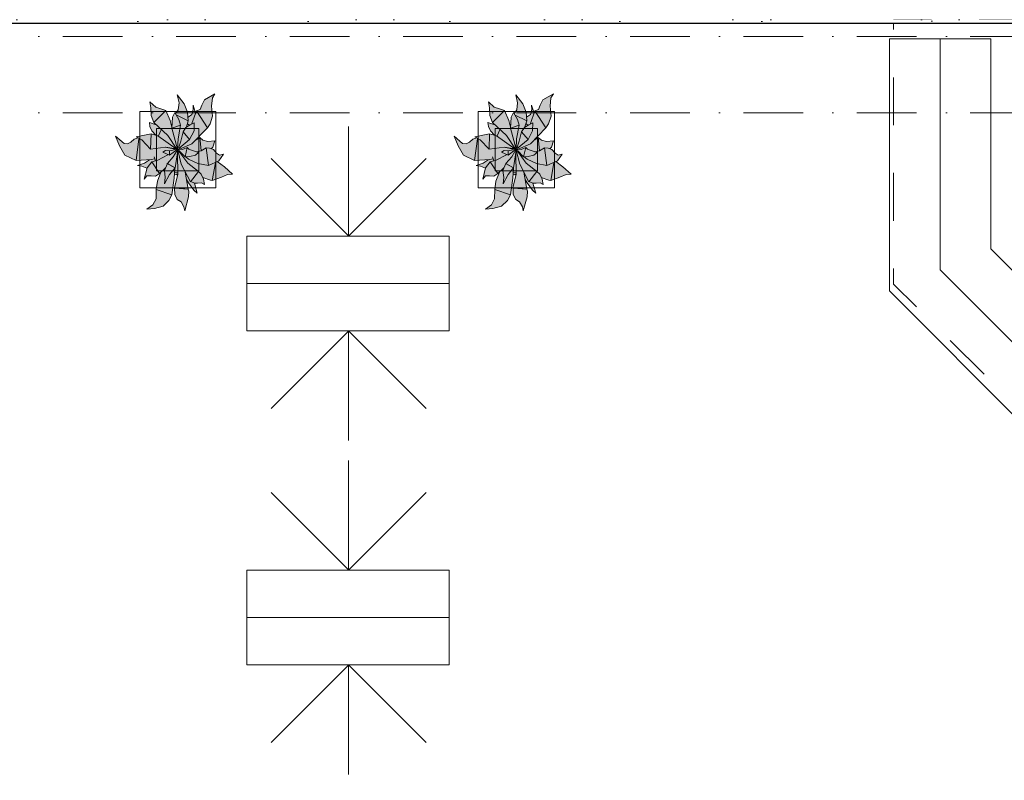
# Model space of a CAD drawing. Header units: millimetres. Extents: x -59761 to 112741, y -57975 to 46221.
# Tile 31 of 256: x 11704 to 17523, y -22392 to -17900. Entities that reach past the tile are written whole.
import ezdxf

# ---------------------------------------------------------------- set-up
doc = ezdxf.new("R2010")
doc.units = ezdxf.units.MM
for name, pattern in [('Wipeout_Contour', [1000, 0, -1000]), ('Штриховая', [564.444447, 282.222223, -282.222223]), ('Штрихпунктирная', [670.277762, 352.777767, -176.388884, 0, -141.111112])]:
    doc.linetypes.add(name, pattern=pattern)
for name, color, linetype in [('Интерьер - конструкции мебели', 7, 'Continuous'), ('Интерьер - Мебель', 7, 'Continuous'), ('Конструктив - Стены Блок 200 нов', 7, 'Continuous'), ('Элемент Модели - Зона', 7, 'Continuous'), ('Элемент Модели - Оси', 2, 'Continuous')]:
    doc.layers.add(name, color=color, linetype=linetype)

msp = doc.modelspace()

# ---------------------------------------------------------------- hatches: boundary and pattern name
at = {"layer": 'Интерьер - Мебель', "linetype": 'Continuous', "lineweight": 0}
for points in [[(12270.3, -18588.5), (12293.74, -18645.75), (12326.31, -18700.06), (12391.71, -18731.93), (12471.62, -18726.54), (12443.87, -18745.3), (12400.82, -18761.38), (12426.7, -18765.02), (12455.3, -18776.65), (12440.17, -18840.79), (12455.7, -18822.18), (12498.52, -18822.47), (12506.08, -18823.07), (12529.5, -18808.75), (12538.45, -18800.7), (12517.94, -18854.6), (12511.44, -18895.39), (12510.03, -18951.48), (12491.01, -18993.21), (12456.26, -19019.69), (12500.06, -19015.87), (12551.27, -19001.15), (12585.96, -18967.88), (12603.97, -18934.84), (12619.67, -18813.06), (12634.94, -18826.96), (12618.28, -18891.06), (12620.31, -18933.01), (12634.64, -18960.8), (12657.35, -18975.67), (12674.97, -19005.81), (12679.76, -19028.13), (12702.54, -18945.84), (12701.84, -18906.87), (12691.07, -18850.41), (12729.67, -18902.18), (12753.69, -18924.33), (12736.78, -18865), (12766.71, -18864.77), (12778.31, -18863.61), (12797.04, -18872.94), (12785.94, -18831.52), (12836.56, -18849.2), (12932.24, -18814.26), (12962.31, -18811.44), (12871.75, -18737.54), (12881.43, -18733.41), (12909.19, -18693.84), (12885.36, -18699.77), (12867.59, -18688.43), (12849.07, -18667.1), (12837.75, -18663.06), (12845.99, -18652.75), (12857.41, -18615.01), (12816.56, -18619.58), (12787.05, -18612), (12768.26, -18595.87), (12749.53, -18607.65), (12813.18, -18538.86), (12828.99, -18515.05), (12844.26, -18469.26), (12838.46, -18409.77), (12843.23, -18360.52), (12857.73, -18337.13), (12795.93, -18373.98), (12770.29, -18429.92), (12748.45, -18438.62), (12743.49, -18451.31), (12728.5, -18404.12), (12729.71, -18429.29), (12722.15, -18458.98), (12699.23, -18476.35), (12695.86, -18446.96), (12676.74, -18396.85), (12634.7, -18343.87), (12646.27, -18391.29), (12641.09, -18432.14), (12624.77, -18453.52), (12620.97, -18448.82), (12610.19, -18469.56), (12603.56, -18535.43), (12593.27, -18495.19), (12568.19, -18436.77), (12508.14, -18416.82), (12473.49, -18385.33), (12479.71, -18420.82), (12481.13, -18466.38), (12496.89, -18507.34), (12511.39, -18521.09), (12470.39, -18507.32), (12473.88, -18530.06), (12485.25, -18557.08), (12509.1, -18581.34), (12480.51, -18573.95), (12392.35, -18591.98), (12408.96, -18601.14), (12381.36, -18605.73), (12371.47, -18614.86), (12355.13, -18626.6), (12341.05, -18632.29), (12321.07, -18630.17)], [(14270.74, -18588.5), (14294.18, -18645.75), (14326.75, -18700.06), (14392.15, -18731.93), (14472.06, -18726.54), (14444.31, -18745.3), (14401.26, -18761.38), (14427.14, -18765.02), (14455.73, -18776.65), (14440.61, -18840.79), (14456.14, -18822.18), (14498.96, -18822.47), (14506.52, -18823.07), (14529.94, -18808.75), (14538.89, -18800.7), (14518.38, -18854.6), (14511.88, -18895.39), (14510.47, -18951.48), (14491.45, -18993.21), (14456.7, -19019.69), (14500.49, -19015.87), (14551.71, -19001.15), (14586.4, -18967.88), (14604.41, -18934.84), (14620.11, -18813.06), (14635.38, -18826.96), (14618.71, -18891.06), (14620.75, -18933.01), (14635.07, -18960.8), (14657.79, -18975.67), (14675.41, -19005.81), (14680.2, -19028.13), (14702.97, -18945.84), (14702.28, -18906.87), (14691.51, -18850.41), (14730.11, -18902.18), (14754.13, -18924.33), (14737.22, -18865), (14767.14, -18864.77), (14778.75, -18863.61), (14797.48, -18872.94), (14786.38, -18831.52), (14837, -18849.2), (14932.68, -18814.26), (14962.75, -18811.44), (14872.19, -18737.54), (14881.87, -18733.41), (14909.63, -18693.84), (14885.8, -18699.77), (14868.03, -18688.43), (14849.51, -18667.1), (14838.19, -18663.06), (14846.43, -18652.75), (14857.85, -18615.01), (14817, -18619.58), (14787.49, -18612), (14768.7, -18595.87), (14749.96, -18607.65), (14813.62, -18538.86), (14829.43, -18515.05), (14844.7, -18469.26), (14838.9, -18409.77), (14843.67, -18360.52), (14858.17, -18337.13), (14796.37, -18373.98), (14770.73, -18429.92), (14748.89, -18438.62), (14743.92, -18451.31), (14728.94, -18404.12), (14730.15, -18429.29), (14722.59, -18458.98), (14699.67, -18476.35), (14696.3, -18446.96), (14677.18, -18396.85), (14635.14, -18343.87), (14646.71, -18391.29), (14641.53, -18432.14), (14625.21, -18453.52), (14621.41, -18448.82), (14610.63, -18469.56), (14604, -18535.43), (14593.71, -18495.19), (14568.63, -18436.77), (14508.58, -18416.82), (14473.93, -18385.33), (14480.15, -18420.82), (14481.57, -18466.38), (14497.33, -18507.34), (14511.83, -18521.09), (14470.83, -18507.32), (14474.32, -18530.06), (14485.69, -18557.08), (14509.54, -18581.34), (14480.95, -18573.95), (14392.79, -18591.98), (14409.4, -18601.14), (14381.8, -18605.73), (14371.91, -18614.86), (14355.57, -18626.6), (14341.49, -18632.29), (14321.51, -18630.17)]]:
    msp.add_hatch(color=255, dxfattribs=at).paths.add_polyline_path(points)

# ---------------------------------------------------------------- linework, layer by layer
at = {"layer": 'Интерьер - конструкции мебели', "color": 7, "linetype": 'Continuous', "lineweight": 15, "flags": 128}
for points in [[(16843.14, -19501.52), (17637.12, -20295.5), (19619.74, -20295.5), (19619.74, -19695.5), (17885.62, -19695.5), (17443.14, -19253.01), (17443.14, -18013.02), (16843.14, -18013.02)], [(17443.14, -18013.02), (17143.14, -18013.02), (17143.14, -19377.28), (17761.36, -19995.5), (19543.28, -19995.5), (19543.28, -19695.5), (17885.62, -19695.5), (17443.14, -19253.01)]]:
    msp.add_lwpolyline(points, close=True, dxfattribs=at)
at = {"layer": 'Интерьер - Мебель', "color": 7, "linetype": 'Continuous', "lineweight": 15}
for p, q in [((12473.49, -18385.33), (12479.71, -18420.82)), ((12473.49, -18385.33), (12508.14, -18416.82)), ((12473.49, -18385.33), (12479.71, -18420.82)), ((12473.49, -18385.33), (12508.14, -18416.82)), ((12634.7, -18343.87), (12646.27, -18391.29)), ((12634.7, -18343.87), (12676.74, -18396.85)), ((12634.7, -18343.87), (12646.27, -18391.29)), ((12634.7, -18343.87), (12676.74, -18396.85)), ((12780.19, -18404.59), (12795.93, -18373.98)), ((12780.19, -18404.59), (12795.93, -18373.98)), ((12795.93, -18373.98), (12857.73, -18337.13)), ((12795.93, -18373.98), (12857.73, -18337.13)), ((12838.46, -18409.77), (12843.23, -18360.52)), ((12838.46, -18409.77), (12843.23, -18360.52)), ((12843.23, -18360.52), (12857.73, -18337.13)), ((12843.23, -18360.52), (12857.73, -18337.13)), ((14473.93, -18385.33), (14480.15, -18420.82)), ((14473.93, -18385.33), (14508.58, -18416.82)), ((14473.93, -18385.33), (14480.15, -18420.82)), ((14473.93, -18385.33), (14508.58, -18416.82)), ((14635.14, -18343.87), (14646.71, -18391.29)), ((14635.14, -18343.87), (14677.18, -18396.85)), ((14635.14, -18343.87), (14646.71, -18391.29)), ((14635.14, -18343.87), (14677.18, -18396.85)), ((14780.63, -18404.59), (14796.37, -18373.98)), ((14780.63, -18404.59), (14796.37, -18373.98)), ((14796.37, -18373.98), (14858.17, -18337.13)), ((14796.37, -18373.98), (14858.17, -18337.13)), ((14838.9, -18409.77), (14843.67, -18360.52)), ((14838.9, -18409.77), (14843.67, -18360.52)), ((14843.67, -18360.52), (14858.17, -18337.13)), ((14843.67, -18360.52), (14858.17, -18337.13)), ((12413.27, -18441.94), (12413.27, -18891.94)), ((12863.27, -18441.94), (12413.27, -18441.94)), ((12479.71, -18420.82), (12481.13, -18466.38)), ((12479.71, -18420.82), (12481.13, -18466.38)), ((12496.89, -18507.34), (12568.19, -18436.77)), ((12496.89, -18507.34), (12568.19, -18436.77)), ((12508.14, -18416.82), (12537.99, -18426)), ((12508.14, -18416.82), (12537.99, -18426)), ((12537.99, -18426), (12568.19, -18436.77)), ((12537.99, -18426), (12568.19, -18436.77)), ((12568.19, -18436.77), (12593.27, -18495.19)), ((12568.19, -18436.77), (12593.27, -18495.19)), ((12624.77, -18453.52), (12641.09, -18432.14)), ((12624.77, -18453.52), (12641.09, -18432.14)), ((12641.09, -18432.14), (12646.27, -18391.29)), ((12641.09, -18432.14), (12646.27, -18391.29)), ((12676.74, -18396.85), (12695.86, -18446.96)), ((12676.74, -18396.85), (12695.86, -18446.96)), ((12721.6, -18513.6), (12748.45, -18438.62)), ((12721.6, -18513.6), (12748.45, -18438.62)), ((12722.15, -18458.98), (12729.71, -18429.29)), ((12722.15, -18458.98), (12729.71, -18429.29)), ((12728.5, -18404.12), (12729.71, -18429.29)), ((12728.5, -18404.12), (12743.49, -18451.31)), ((12728.5, -18404.12), (12729.71, -18429.29)), ((12728.5, -18404.12), (12743.49, -18451.31)), ((12748.45, -18438.62), (12770.29, -18429.92)), ((12748.45, -18438.62), (12770.29, -18429.92)), ((12748.45, -18438.62), (12813.18, -18538.86)), ((12748.45, -18438.62), (12813.18, -18538.86)), ((12770.29, -18429.92), (12780.19, -18404.59)), ((12770.29, -18429.92), (12780.19, -18404.59)), ((12838.46, -18409.77), (12844.26, -18469.26)), ((12838.46, -18409.77), (12844.26, -18469.26)), ((12863.27, -18891.94), (12863.27, -18441.94)), ((14413.71, -18441.94), (14413.71, -18891.94)), ((14863.71, -18441.94), (14413.71, -18441.94)), ((14480.15, -18420.82), (14481.57, -18466.38)), ((14480.15, -18420.82), (14481.57, -18466.38)), ((14497.33, -18507.34), (14568.63, -18436.77)), ((14497.33, -18507.34), (14568.63, -18436.77)), ((14508.58, -18416.82), (14538.43, -18426)), ((14508.58, -18416.82), (14538.43, -18426)), ((14538.43, -18426), (14568.63, -18436.77)), ((14538.43, -18426), (14568.63, -18436.77)), ((14568.63, -18436.77), (14593.71, -18495.19)), ((14568.63, -18436.77), (14593.71, -18495.19)), ((14625.21, -18453.52), (14641.53, -18432.14)), ((14625.21, -18453.52), (14641.53, -18432.14)), ((14641.53, -18432.14), (14646.71, -18391.29)), ((14641.53, -18432.14), (14646.71, -18391.29)), ((14677.18, -18396.85), (14696.3, -18446.96)), ((14677.18, -18396.85), (14696.3, -18446.96)), ((14722.04, -18513.6), (14748.89, -18438.62)), ((14722.04, -18513.6), (14748.89, -18438.62)), ((14722.59, -18458.98), (14730.15, -18429.29)), ((14722.59, -18458.98), (14730.15, -18429.29)), ((14728.94, -18404.12), (14730.15, -18429.29)), ((14728.94, -18404.12), (14743.92, -18451.31)), ((14728.94, -18404.12), (14730.15, -18429.29)), ((14728.94, -18404.12), (14743.92, -18451.31)), ((14748.89, -18438.62), (14770.73, -18429.92)), ((14748.89, -18438.62), (14770.73, -18429.92)), ((14748.89, -18438.62), (14813.62, -18538.86)), ((14748.89, -18438.62), (14813.62, -18538.86)), ((14770.73, -18429.92), (14780.63, -18404.59)), ((14770.73, -18429.92), (14780.63, -18404.59)), ((14838.9, -18409.77), (14844.7, -18469.26)), ((14838.9, -18409.77), (14844.7, -18469.26)), ((14863.71, -18891.94), (14863.71, -18441.94)), ((12481.13, -18466.38), (12496.89, -18507.34)), ((12481.13, -18466.38), (12496.89, -18507.34)), ((12593.27, -18495.19), (12603.55, -18535.4)), ((12593.27, -18495.19), (12603.55, -18535.4)), ((12603.2, -18541.43), (12607.15, -18475.4)), ((12603.2, -18541.43), (12607.15, -18475.4)), ((12607.15, -18475.4), (12620.97, -18448.82)), ((12607.15, -18475.4), (12620.97, -18448.82)), ((12620.97, -18448.82), (12644.9, -18488.86)), ((12620.97, -18448.82), (12644.9, -18488.86)), ((12631.71, -18464.59), (12699.61, -18496.88)), ((12631.71, -18464.59), (12699.61, -18496.88)), ((12644.9, -18488.86), (12655.04, -18523.1)), ((12644.9, -18488.86), (12655.04, -18523.1)), ((12689.43, -18533.53), (12699.61, -18496.88)), ((12689.43, -18533.53), (12699.61, -18496.88)), ((12695.86, -18446.96), (12699.61, -18496.88)), ((12695.86, -18446.96), (12699.61, -18496.88)), ((12699.23, -18476.35), (12722.15, -18458.98)), ((12699.23, -18476.35), (12722.15, -18458.98)), ((12828.99, -18515.05), (12844.26, -18469.26)), ((12828.99, -18515.05), (12844.26, -18469.26)), ((14481.57, -18466.38), (14497.33, -18507.34)), ((14481.57, -18466.38), (14497.33, -18507.34)), ((14593.71, -18495.19), (14603.99, -18535.4)), ((14593.71, -18495.19), (14603.99, -18535.4)), ((14603.64, -18541.43), (14607.59, -18475.4)), ((14603.64, -18541.43), (14607.59, -18475.4)), ((14607.59, -18475.4), (14621.41, -18448.82)), ((14607.59, -18475.4), (14621.41, -18448.82)), ((14621.41, -18448.82), (14645.34, -18488.86)), ((14621.41, -18448.82), (14645.34, -18488.86)), ((14632.15, -18464.59), (14700.05, -18496.88)), ((14632.15, -18464.59), (14700.05, -18496.88)), ((14645.34, -18488.86), (14655.47, -18523.1)), ((14645.34, -18488.86), (14655.47, -18523.1)), ((14689.86, -18533.53), (14700.05, -18496.88)), ((14689.86, -18533.53), (14700.05, -18496.88)), ((14696.3, -18446.96), (14700.05, -18496.88)), ((14696.3, -18446.96), (14700.05, -18496.88)), ((14699.67, -18476.35), (14722.59, -18458.98)), ((14699.67, -18476.35), (14722.59, -18458.98)), ((14829.43, -18515.05), (14844.7, -18469.26)), ((14829.43, -18515.05), (14844.7, -18469.26)), ((12470.39, -18507.32), (12473.88, -18530.06)), ((12470.39, -18507.32), (12511.39, -18521.09)), ((12470.39, -18507.32), (12473.88, -18530.06)), ((12470.39, -18507.32), (12511.39, -18521.09)), ((12473.88, -18530.06), (12485.25, -18557.08)), ((12473.88, -18530.06), (12485.25, -18557.08)), ((12485.25, -18557.08), (12509.1, -18581.34)), ((12485.25, -18557.08), (12509.1, -18581.34)), ((12496.89, -18507.34), (12580.38, -18584.53)), ((12496.89, -18507.34), (12580.38, -18584.53)), ((12513.27, -18541.94), (12513.27, -18791.94)), ((12763.27, -18541.94), (12513.27, -18541.94)), ((12524.76, -18585.02), (12540.72, -18550.25)), ((12524.76, -18585.02), (12540.72, -18550.25)), ((12599.96, -18522.82), (12604.32, -18521.42)), ((12599.96, -18522.82), (12604.32, -18521.42)), ((12603.2, -18541.43), (12655.04, -18523.1)), ((12603.2, -18541.43), (12655.04, -18523.1)), ((12603.2, -18541.43), (12636.82, -18665.28)), ((12603.2, -18541.43), (12636.82, -18665.28)), ((12640.09, -18602.88), (12655.04, -18523.1)), ((12640.09, -18602.88), (12655.04, -18523.1)), ((12669.15, -18562.88), (12685.92, -18537.06)), ((12669.15, -18562.88), (12685.92, -18537.06)), ((12685.92, -18537.06), (12711.6, -18520.31)), ((12685.92, -18537.06), (12711.6, -18520.31)), ((12695.56, -18515.24), (12706.72, -18522.98)), ((12695.56, -18515.24), (12706.72, -18522.98)), ((12708.18, -18608.31), (12734.85, -18557.16)), ((12708.18, -18608.31), (12734.85, -18557.16)), ((12711.6, -18520.31), (12735.7, -18509.17)), ((12711.6, -18520.31), (12735.7, -18509.17)), ((12721.83, -18632.91), (12813.19, -18538.86)), ((12721.83, -18632.91), (12813.19, -18538.86)), ((12734.85, -18557.16), (12735.7, -18509.17)), ((12734.85, -18557.16), (12735.7, -18509.17)), ((12763.27, -18791.94), (12763.27, -18541.94)), ((12813.19, -18538.86), (12828.99, -18515.05)), ((12813.19, -18538.86), (12828.99, -18515.05)), ((14470.83, -18507.32), (14474.32, -18530.06)), ((14470.83, -18507.32), (14511.83, -18521.09)), ((14470.83, -18507.32), (14474.32, -18530.06)), ((14470.83, -18507.32), (14511.83, -18521.09)), ((14474.32, -18530.06), (14485.69, -18557.08)), ((14474.32, -18530.06), (14485.69, -18557.08)), ((14485.69, -18557.08), (14509.54, -18581.34)), ((14485.69, -18557.08), (14509.54, -18581.34)), ((14497.33, -18507.34), (14580.82, -18584.53)), ((14497.33, -18507.34), (14580.82, -18584.53)), ((14513.71, -18541.94), (14513.71, -18791.94)), ((14763.71, -18541.94), (14513.71, -18541.94)), ((14525.19, -18585.02), (14541.16, -18550.25)), ((14525.19, -18585.02), (14541.16, -18550.25)), ((14600.4, -18522.82), (14604.76, -18521.42)), ((14600.4, -18522.82), (14604.76, -18521.42)), ((14603.64, -18541.43), (14655.47, -18523.1)), ((14603.64, -18541.43), (14655.47, -18523.1)), ((14603.64, -18541.43), (14637.25, -18665.28)), ((14603.64, -18541.43), (14637.25, -18665.28)), ((14640.53, -18602.88), (14655.47, -18523.1)), ((14640.53, -18602.88), (14655.47, -18523.1)), ((14669.59, -18562.88), (14686.36, -18537.06)), ((14669.59, -18562.88), (14686.36, -18537.06)), ((14686.36, -18537.06), (14712.04, -18520.31)), ((14686.36, -18537.06), (14712.04, -18520.31)), ((14695.99, -18515.24), (14707.16, -18522.98)), ((14695.99, -18515.24), (14707.16, -18522.98)), ((14708.62, -18608.31), (14735.29, -18557.16)), ((14708.62, -18608.31), (14735.29, -18557.16)), ((14712.04, -18520.31), (14736.14, -18509.17)), ((14712.04, -18520.31), (14736.14, -18509.17)), ((14722.26, -18632.91), (14813.62, -18538.86)), ((14722.26, -18632.91), (14813.62, -18538.86)), ((14735.29, -18557.16), (14736.14, -18509.17)), ((14735.29, -18557.16), (14736.14, -18509.17)), ((14763.71, -18791.94), (14763.71, -18541.94)), ((14813.62, -18538.86), (14829.43, -18515.05)), ((14813.62, -18538.86), (14829.43, -18515.05)), ((12270.3, -18588.5), (12293.74, -18645.75)), ((12270.3, -18588.5), (12321.07, -18630.17)), ((12270.3, -18588.5), (12293.74, -18645.75)), ((12270.3, -18588.5), (12321.07, -18630.17)), ((12361.58, -18624), (12381.36, -18605.73)), ((12361.58, -18624), (12381.36, -18605.73)), ((12381.36, -18605.73), (12404.15, -18598.42)), ((12381.36, -18605.73), (12404.15, -18598.42)), ((12391.71, -18731.93), (12408, -18602.93)), ((12391.71, -18731.93), (12408, -18602.93)), ((12392.35, -18591.98), (12480.51, -18573.94)), ((12392.35, -18591.98), (12480.51, -18573.94)), ((12392.35, -18591.98), (12425.57, -18610.3)), ((12392.35, -18591.98), (12425.57, -18610.3)), ((12425.57, -18610.3), (12477.77, -18665.14)), ((12425.57, -18610.3), (12477.77, -18665.14)), ((12477.77, -18665.14), (12480.5, -18573.94)), ((12477.77, -18665.14), (12480.5, -18573.94)), ((12480.51, -18573.94), (12520.52, -18584.97)), ((12480.51, -18573.94), (12520.52, -18584.97)), ((12520.52, -18584.97), (12629.21, -18662.6)), ((12520.52, -18584.97), (12629.21, -18662.6)), ((12580.38, -18584.53), (12633.14, -18664.59)), ((12580.38, -18584.53), (12633.14, -18664.59)), ((12636.82, -18665.28), (12640.09, -18602.88)), ((12636.82, -18665.28), (12640.09, -18602.88)), ((12641.91, -18657.78), (12655.93, -18618.25)), ((12641.91, -18657.78), (12655.93, -18618.25)), ((12644.01, -18661.05), (12708.18, -18608.31)), ((12644.01, -18661.05), (12708.18, -18608.31)), ((12655.93, -18618.25), (12669.15, -18562.88)), ((12655.93, -18618.25), (12669.15, -18562.88)), ((12669.15, -18562.88), (12708.18, -18608.31)), ((12669.15, -18562.88), (12708.18, -18608.31)), ((12746.9, -18608.5), (12768.26, -18595.87)), ((12746.9, -18608.5), (12768.26, -18595.87)), ((12748.66, -18604.85), (12749.52, -18607.65)), ((12748.66, -18604.85), (12749.52, -18607.65)), ((12768.26, -18595.87), (12775.53, -18673.07)), ((12768.26, -18595.87), (12787.05, -18612)), ((12768.26, -18595.87), (12775.53, -18673.07)), ((12768.26, -18595.87), (12787.05, -18612)), ((12787.05, -18612), (12816.56, -18619.58)), ((12787.05, -18612), (12816.56, -18619.58)), ((12816.56, -18619.58), (12857.41, -18615.01)), ((12816.56, -18619.58), (12857.41, -18615.01)), ((12845.99, -18652.75), (12857.41, -18615.01)), ((12845.99, -18652.75), (12857.41, -18615.01)), ((14270.74, -18588.5), (14294.18, -18645.75)), ((14270.74, -18588.5), (14321.51, -18630.17)), ((14270.74, -18588.5), (14294.18, -18645.75)), ((14270.74, -18588.5), (14321.51, -18630.17)), ((14362.02, -18624), (14381.8, -18605.73)), ((14362.02, -18624), (14381.8, -18605.73)), ((14381.8, -18605.73), (14404.59, -18598.42)), ((14381.8, -18605.73), (14404.59, -18598.42)), ((14392.15, -18731.93), (14408.44, -18602.93)), ((14392.15, -18731.93), (14408.44, -18602.93)), ((14392.79, -18591.98), (14480.94, -18573.94)), ((14392.79, -18591.98), (14480.94, -18573.94)), ((14392.79, -18591.98), (14426.01, -18610.3)), ((14392.79, -18591.98), (14426.01, -18610.3)), ((14426.01, -18610.3), (14478.21, -18665.14)), ((14426.01, -18610.3), (14478.21, -18665.14)), ((14478.21, -18665.14), (14480.94, -18573.94)), ((14478.21, -18665.14), (14480.94, -18573.94)), ((14480.94, -18573.94), (14520.96, -18584.97)), ((14480.94, -18573.94), (14520.96, -18584.97)), ((14520.96, -18584.97), (14629.64, -18662.6)), ((14520.96, -18584.97), (14629.64, -18662.6)), ((14580.82, -18584.53), (14633.57, -18664.59)), ((14580.82, -18584.53), (14633.57, -18664.59)), ((14637.25, -18665.28), (14640.53, -18602.88)), ((14637.25, -18665.28), (14640.53, -18602.88)), ((14642.35, -18657.78), (14656.37, -18618.25)), ((14642.35, -18657.78), (14656.37, -18618.25)), ((14644.44, -18661.05), (14708.62, -18608.31)), ((14644.44, -18661.05), (14708.62, -18608.31)), ((14656.37, -18618.25), (14669.59, -18562.88)), ((14656.37, -18618.25), (14669.59, -18562.88)), ((14669.59, -18562.88), (14708.62, -18608.31)), ((14669.59, -18562.88), (14708.62, -18608.31)), ((14747.34, -18608.5), (14768.69, -18595.87)), ((14747.34, -18608.5), (14768.69, -18595.87)), ((14749.1, -18604.85), (14749.96, -18607.65)), ((14749.1, -18604.85), (14749.96, -18607.65)), ((14768.69, -18595.87), (14775.97, -18673.07)), ((14768.69, -18595.87), (14787.49, -18612)), ((14768.69, -18595.87), (14775.97, -18673.07)), ((14768.69, -18595.87), (14787.49, -18612)), ((14787.49, -18612), (14817, -18619.58)), ((14787.49, -18612), (14817, -18619.58)), ((14817, -18619.58), (14857.85, -18615.01)), ((14817, -18619.58), (14857.85, -18615.01)), ((14846.43, -18652.75), (14857.85, -18615.01)), ((14846.43, -18652.75), (14857.85, -18615.01)), ((12293.74, -18645.75), (12326.31, -18700.06)), ((12293.74, -18645.75), (12326.31, -18700.06)), ((12321.07, -18630.17), (12341.05, -18632.29)), ((12321.07, -18630.17), (12341.05, -18632.29)), ((12341.05, -18632.29), (12361.58, -18624)), ((12341.05, -18632.29), (12361.58, -18624)), ((12477.77, -18665.14), (12565.64, -18652.31)), ((12477.77, -18665.14), (12565.64, -18652.31)), ((12549.91, -18682.92), (12565.84, -18672.69)), ((12549.91, -18682.92), (12565.84, -18672.69)), ((12565.64, -18652.31), (12629.21, -18662.6)), ((12565.64, -18652.31), (12629.21, -18662.6)), ((12565.84, -18672.69), (12589.73, -18673.56)), ((12565.84, -18672.69), (12589.73, -18673.56)), ((12566.08, -18652.58), (12567.2, -18652.82)), ((12566.08, -18652.58), (12567.2, -18652.82)), ((12572.78, -18654.04), (12575.01, -18654.53)), ((12572.78, -18654.04), (12575.01, -18654.53)), ((12579.47, -18655.5), (12583.94, -18656.47)), ((12579.47, -18655.5), (12583.94, -18656.47)), ((12586.17, -18656.96), (12618.49, -18664.01)), ((12586.17, -18656.96), (12618.49, -18664.01)), ((12589.73, -18673.56), (12636.82, -18665.28)), ((12589.73, -18673.56), (12636.82, -18665.28)), ((12589.73, -18673.56), (12589.98, -18700.74)), ((12589.73, -18673.56), (12589.98, -18700.74)), ((12589.98, -18700.74), (12632.26, -18668.73)), ((12589.98, -18700.74), (12632.26, -18668.73)), ((12622.41, -18773.85), (12638.32, -18671.82)), ((12622.41, -18773.85), (12638.32, -18671.82)), ((12631.95, -18678.72), (12639.41, -18664.83)), ((12631.95, -18678.72), (12639.41, -18664.83)), ((12632.8, -18668.43), (12639.41, -18664.83)), ((12632.8, -18668.43), (12639.41, -18664.83)), ((12633.95, -18665.78), (12636.21, -18666.33)), ((12633.95, -18665.78), (12636.21, -18666.33)), ((12635.68, -18666.14), (12636.82, -18665.28)), ((12635.68, -18666.14), (12636.82, -18665.28)), ((12638.19, -18670.87), (12658.18, -18752.16)), ((12638.19, -18670.87), (12658.18, -18752.16)), ((12638.47, -18666.87), (12646.39, -18668.79)), ((12638.47, -18666.87), (12646.39, -18668.79)), ((12638.47, -18669.65), (12655.37, -18684.11)), ((12638.47, -18669.65), (12655.37, -18684.11)), ((12642.24, -18665.43), (12666.2, -18666.08)), ((12642.24, -18665.43), (12666.2, -18666.08)), ((12644.87, -18676.06), (12697.38, -18746.41)), ((12644.87, -18676.06), (12697.38, -18746.41)), ((12646.57, -18674.94), (12681, -18709.05)), ((12646.57, -18674.94), (12681, -18709.05)), ((12648.69, -18663.75), (12721.83, -18632.91)), ((12648.69, -18663.75), (12721.83, -18632.91)), ((12666.2, -18666.08), (12694.56, -18655.29)), ((12666.2, -18666.08), (12694.56, -18655.29)), ((12681, -18709.05), (12694.56, -18655.29)), ((12681, -18709.05), (12694.56, -18655.29)), ((12694.56, -18655.29), (12703.48, -18664.36)), ((12694.56, -18655.29), (12703.48, -18664.36)), ((12703.48, -18664.36), (12720.22, -18670.92)), ((12703.48, -18664.36), (12720.22, -18670.92)), ((12720.22, -18670.92), (12760.92, -18685.14)), ((12720.22, -18670.92), (12760.92, -18685.14)), ((12748.02, -18679.62), (12775.55, -18675.33)), ((12748.02, -18679.62), (12775.55, -18675.33)), ((12775.55, -18675.33), (12805.14, -18657.32)), ((12775.55, -18675.33), (12805.14, -18657.32)), ((12805.14, -18657.32), (12818.88, -18760.28)), ((12805.14, -18657.32), (12826.42, -18659.02)), ((12805.14, -18657.32), (12818.88, -18760.28)), ((12805.14, -18657.32), (12826.42, -18659.02)), ((12826.42, -18659.02), (12849.07, -18667.1)), ((12826.42, -18659.02), (12849.07, -18667.1)), ((12836.06, -18663), (12845.99, -18652.75)), ((12836.06, -18663), (12845.99, -18652.75)), ((12849.07, -18667.1), (12867.59, -18688.43)), ((12849.07, -18667.1), (12867.59, -18688.43)), ((14294.18, -18645.75), (14326.75, -18700.06)), ((14294.18, -18645.75), (14326.75, -18700.06)), ((14321.51, -18630.17), (14341.49, -18632.29)), ((14321.51, -18630.17), (14341.49, -18632.29)), ((14341.49, -18632.29), (14362.02, -18624)), ((14341.49, -18632.29), (14362.02, -18624)), ((14478.21, -18665.14), (14566.08, -18652.31)), ((14478.21, -18665.14), (14566.08, -18652.31)), ((14550.35, -18682.92), (14566.28, -18672.69)), ((14550.35, -18682.92), (14566.28, -18672.69)), ((14566.08, -18652.31), (14629.64, -18662.6)), ((14566.08, -18652.31), (14629.64, -18662.6)), ((14566.28, -18672.69), (14590.17, -18673.56)), ((14566.28, -18672.69), (14590.17, -18673.56)), ((14566.52, -18652.58), (14567.64, -18652.82)), ((14566.52, -18652.58), (14567.64, -18652.82)), ((14573.22, -18654.04), (14575.45, -18654.53)), ((14573.22, -18654.04), (14575.45, -18654.53)), ((14579.91, -18655.5), (14584.38, -18656.47)), ((14579.91, -18655.5), (14584.38, -18656.47)), ((14586.61, -18656.96), (14618.93, -18664.01)), ((14586.61, -18656.96), (14618.93, -18664.01)), ((14590.17, -18673.56), (14637.25, -18665.28)), ((14590.17, -18673.56), (14637.25, -18665.28)), ((14590.17, -18673.56), (14590.42, -18700.74)), ((14590.17, -18673.56), (14590.42, -18700.74)), ((14590.42, -18700.74), (14632.7, -18668.73)), ((14590.42, -18700.74), (14632.7, -18668.73)), ((14622.84, -18773.85), (14638.75, -18671.82)), ((14622.84, -18773.85), (14638.75, -18671.82)), ((14632.39, -18678.72), (14639.84, -18664.83)), ((14632.39, -18678.72), (14639.84, -18664.83)), ((14633.24, -18668.43), (14639.84, -18664.83)), ((14633.24, -18668.43), (14639.84, -18664.83)), ((14634.39, -18665.78), (14636.65, -18666.33)), ((14634.39, -18665.78), (14636.65, -18666.33)), ((14636.12, -18666.14), (14637.25, -18665.28)), ((14636.12, -18666.14), (14637.25, -18665.28)), ((14638.63, -18670.87), (14658.62, -18752.16)), ((14638.63, -18670.87), (14658.62, -18752.16)), ((14638.91, -18666.87), (14646.82, -18668.79)), ((14638.91, -18666.87), (14646.82, -18668.79)), ((14638.91, -18669.65), (14655.81, -18684.11)), ((14638.91, -18669.65), (14655.81, -18684.11)), ((14642.68, -18665.43), (14666.64, -18666.08)), ((14642.68, -18665.43), (14666.64, -18666.08)), ((14645.31, -18676.06), (14697.82, -18746.41)), ((14645.31, -18676.06), (14697.82, -18746.41)), ((14647.01, -18674.94), (14681.44, -18709.05)), ((14647.01, -18674.94), (14681.44, -18709.05)), ((14649.13, -18663.75), (14722.26, -18632.91)), ((14649.13, -18663.75), (14722.26, -18632.91)), ((14666.64, -18666.08), (14695, -18655.29)), ((14666.64, -18666.08), (14695, -18655.29)), ((14681.44, -18709.05), (14695, -18655.29)), ((14681.44, -18709.05), (14695, -18655.29)), ((14695, -18655.29), (14703.91, -18664.36)), ((14695, -18655.29), (14703.91, -18664.36)), ((14703.91, -18664.36), (14720.66, -18670.92)), ((14703.91, -18664.36), (14720.66, -18670.92)), ((14720.66, -18670.92), (14761.36, -18685.14)), ((14720.66, -18670.92), (14761.36, -18685.14)), ((14748.45, -18679.62), (14775.98, -18675.33)), ((14748.45, -18679.62), (14775.98, -18675.33)), ((14775.98, -18675.33), (14805.58, -18657.32)), ((14775.98, -18675.33), (14805.58, -18657.32)), ((14805.58, -18657.32), (14819.31, -18760.28)), ((14805.58, -18657.32), (14826.86, -18659.02)), ((14805.58, -18657.32), (14819.31, -18760.28)), ((14805.58, -18657.32), (14826.86, -18659.02)), ((14826.86, -18659.02), (14849.51, -18667.1)), ((14826.86, -18659.02), (14849.51, -18667.1)), ((14836.5, -18663), (14846.43, -18652.75)), ((14836.5, -18663), (14846.43, -18652.75)), ((14849.51, -18667.1), (14868.03, -18688.43)), ((14849.51, -18667.1), (14868.03, -18688.43)), ((12326.31, -18700.06), (12391.71, -18731.93)), ((12326.31, -18700.06), (12391.71, -18731.93)), ((12391.71, -18731.93), (12482.26, -18725.05)), ((12391.71, -18731.93), (12482.26, -18725.05)), ((12442.23, -18746.41), (12471.62, -18726.54)), ((12442.23, -18746.41), (12471.62, -18726.54)), ((12482.26, -18725.05), (12501.3, -18721.12)), ((12482.26, -18725.05), (12501.3, -18721.12)), ((12484.03, -18739.82), (12519.6, -18730.12)), ((12484.03, -18739.82), (12519.6, -18730.12)), ((12498.01, -18708.9), (12506.22, -18732.74)), ((12498.01, -18708.9), (12506.22, -18732.74)), ((12519.6, -18730.12), (12579.47, -18697.49)), ((12519.6, -18730.12), (12579.47, -18697.49)), ((12549.91, -18682.92), (12589.98, -18700.74)), ((12549.91, -18682.92), (12589.98, -18700.74)), ((12576.7, -18749.31), (12611.33, -18709.24)), ((12576.7, -18749.31), (12611.33, -18709.24)), ((12611.33, -18709.24), (12630.52, -18678.88)), ((12611.33, -18709.24), (12630.52, -18678.88)), ((12636.02, -18689.66), (12638.15, -18814.59)), ((12636.02, -18689.66), (12638.15, -18814.59)), ((12681, -18709.05), (12708.8, -18708.66)), ((12681, -18709.05), (12708.8, -18708.66)), ((12685.51, -18709.89), (12702.41, -18724.35)), ((12685.51, -18709.89), (12702.41, -18724.35)), ((12702.41, -18724.34), (12756.62, -18749.57)), ((12702.41, -18724.34), (12756.62, -18749.57)), ((12708.8, -18708.66), (12742.3, -18699.98)), ((12708.8, -18708.66), (12742.3, -18699.98)), ((12742.3, -18699.98), (12760.92, -18685.14)), ((12742.3, -18699.98), (12760.92, -18685.14)), ((12818.88, -18760.28), (12881.43, -18733.41)), ((12818.88, -18760.28), (12881.43, -18733.41)), ((12867.59, -18688.43), (12885.36, -18699.77)), ((12867.59, -18688.43), (12885.36, -18699.77)), ((12881.43, -18733.41), (12909.19, -18693.84)), ((12881.43, -18733.41), (12909.19, -18693.84)), ((12885.36, -18699.77), (12909.19, -18693.84)), ((12885.36, -18699.77), (12909.19, -18693.84)), ((14326.75, -18700.06), (14392.15, -18731.93)), ((14326.75, -18700.06), (14392.15, -18731.93)), ((14392.15, -18731.93), (14482.7, -18725.05)), ((14392.15, -18731.93), (14482.7, -18725.05)), ((14442.67, -18746.41), (14472.06, -18726.54)), ((14442.67, -18746.41), (14472.06, -18726.54)), ((14482.7, -18725.05), (14501.74, -18721.12)), ((14482.7, -18725.05), (14501.74, -18721.12)), ((14484.47, -18739.82), (14520.04, -18730.12)), ((14484.47, -18739.82), (14520.04, -18730.12)), ((14498.45, -18708.9), (14506.66, -18732.74)), ((14498.45, -18708.9), (14506.66, -18732.74)), ((14520.04, -18730.12), (14579.91, -18697.49)), ((14520.04, -18730.12), (14579.91, -18697.49)), ((14550.35, -18682.92), (14590.42, -18700.74)), ((14550.35, -18682.92), (14590.42, -18700.74)), ((14577.14, -18749.31), (14611.76, -18709.24)), ((14577.14, -18749.31), (14611.76, -18709.24)), ((14611.76, -18709.24), (14630.96, -18678.88)), ((14611.76, -18709.24), (14630.96, -18678.88)), ((14636.46, -18689.66), (14638.59, -18814.59)), ((14636.46, -18689.66), (14638.59, -18814.59)), ((14681.44, -18709.05), (14709.24, -18708.66)), ((14681.44, -18709.05), (14709.24, -18708.66)), ((14685.95, -18709.89), (14702.84, -18724.35)), ((14685.95, -18709.89), (14702.84, -18724.35)), ((14702.84, -18724.34), (14757.06, -18749.57)), ((14702.84, -18724.34), (14757.06, -18749.57)), ((14709.24, -18708.66), (14742.74, -18699.98)), ((14709.24, -18708.66), (14742.74, -18699.98)), ((14742.74, -18699.98), (14761.36, -18685.14)), ((14742.74, -18699.98), (14761.36, -18685.14)), ((14819.31, -18760.28), (14881.87, -18733.41)), ((14819.31, -18760.28), (14881.87, -18733.41)), ((14868.03, -18688.43), (14885.8, -18699.77)), ((14868.03, -18688.43), (14885.8, -18699.77)), ((14881.87, -18733.41), (14909.63, -18693.84)), ((14881.87, -18733.41), (14909.63, -18693.84)), ((14885.8, -18699.77), (14909.63, -18693.84)), ((14885.8, -18699.77), (14909.63, -18693.84)), ((12400.82, -18761.38), (12442.23, -18746.41)), ((12400.82, -18761.38), (12442.23, -18746.41)), ((12400.82, -18761.38), (12426.7, -18765.02)), ((12400.82, -18761.38), (12426.7, -18765.02)), ((12426.7, -18765.02), (12455.3, -18776.65)), ((12426.7, -18765.02), (12455.3, -18776.65)), ((12440.17, -18840.79), (12456.56, -18774.19)), ((12440.17, -18840.79), (12456.56, -18774.19)), ((12456.56, -18774.19), (12484.03, -18739.82)), ((12456.56, -18774.19), (12484.03, -18739.82)), ((12484.03, -18739.82), (12529.5, -18808.75)), ((12484.03, -18739.82), (12529.5, -18808.75)), ((12513.27, -18791.94), (12763.27, -18791.94)), ((12529.5, -18808.75), (12564.96, -18774.86)), ((12529.5, -18808.75), (12564.96, -18774.86)), ((12559.1, -18790.74), (12576.7, -18749.31)), ((12559.1, -18790.74), (12576.7, -18749.31)), ((12559.1, -18790.74), (12563.74, -18831.85)), ((12559.1, -18790.74), (12563.74, -18831.85)), ((12574.09, -18750.14), (12576.7, -18749.31)), ((12574.09, -18750.14), (12576.7, -18749.31)), ((12574.09, -18750.14), (12622.41, -18773.85)), ((12574.09, -18750.14), (12622.41, -18773.85)), ((12576.7, -18749.31), (12622.41, -18773.85)), ((12576.7, -18749.31), (12622.41, -18773.85)), ((12589.43, -18815.1), (12622.41, -18773.85)), ((12589.43, -18815.1), (12622.41, -18773.85)), ((12617.76, -18836.69), (12620.97, -18776.68)), ((12617.76, -18836.69), (12620.97, -18776.68)), ((12658.18, -18752.16), (12712.82, -18857.34)), ((12658.18, -18752.16), (12712.82, -18857.34)), ((12697.38, -18746.41), (12759.68, -18796.31)), ((12697.38, -18746.41), (12759.68, -18796.31)), ((12756.62, -18749.57), (12818.88, -18760.28)), ((12756.62, -18749.57), (12818.88, -18760.28)), ((12842.29, -18849.91), (12860.4, -18744.58)), ((12842.29, -18849.91), (12860.4, -18744.58)), ((12871.75, -18737.54), (12914.15, -18768.94)), ((12871.75, -18737.54), (12914.15, -18768.94)), ((12914.15, -18768.94), (12962.31, -18811.44)), ((12914.15, -18768.94), (12962.31, -18811.44)), ((14401.26, -18761.38), (14442.67, -18746.41)), ((14401.26, -18761.38), (14442.67, -18746.41)), ((14401.26, -18761.38), (14427.14, -18765.02)), ((14401.26, -18761.38), (14427.14, -18765.02)), ((14427.14, -18765.02), (14455.73, -18776.65)), ((14427.14, -18765.02), (14455.73, -18776.65)), ((14440.61, -18840.79), (14457, -18774.19)), ((14440.61, -18840.79), (14457, -18774.19)), ((14457, -18774.19), (14484.47, -18739.82)), ((14457, -18774.19), (14484.47, -18739.82)), ((14484.47, -18739.82), (14529.94, -18808.75)), ((14484.47, -18739.82), (14529.94, -18808.75)), ((14513.71, -18791.94), (14763.71, -18791.94)), ((14529.94, -18808.75), (14565.4, -18774.86)), ((14529.94, -18808.75), (14565.4, -18774.86)), ((14559.54, -18790.74), (14577.14, -18749.31)), ((14559.54, -18790.74), (14577.14, -18749.31)), ((14559.54, -18790.74), (14564.18, -18831.85)), ((14559.54, -18790.74), (14564.18, -18831.85)), ((14574.53, -18750.14), (14577.14, -18749.31)), ((14574.53, -18750.14), (14577.14, -18749.31)), ((14574.53, -18750.14), (14622.84, -18773.85)), ((14574.53, -18750.14), (14622.84, -18773.85)), ((14577.14, -18749.31), (14622.84, -18773.85)), ((14577.14, -18749.31), (14622.84, -18773.85)), ((14589.87, -18815.1), (14622.84, -18773.85)), ((14589.87, -18815.1), (14622.84, -18773.85)), ((14618.2, -18836.69), (14621.41, -18776.68)), ((14618.2, -18836.69), (14621.41, -18776.68)), ((14658.62, -18752.16), (14713.26, -18857.34)), ((14658.62, -18752.16), (14713.26, -18857.34)), ((14697.82, -18746.41), (14760.12, -18796.31)), ((14697.82, -18746.41), (14760.12, -18796.31)), ((14757.06, -18749.57), (14819.31, -18760.28)), ((14757.06, -18749.57), (14819.31, -18760.28)), ((14842.73, -18849.91), (14860.84, -18744.58)), ((14842.73, -18849.91), (14860.84, -18744.58)), ((14872.19, -18737.54), (14914.59, -18768.94)), ((14872.19, -18737.54), (14914.59, -18768.94)), ((14914.59, -18768.94), (14962.75, -18811.44)), ((14914.59, -18768.94), (14962.75, -18811.44)), ((12440.17, -18840.79), (12455.7, -18822.18)), ((12440.17, -18840.79), (12455.7, -18822.18)), ((12455.7, -18822.18), (12480.55, -18821.03)), ((12455.7, -18822.18), (12480.55, -18821.03)), ((12480.55, -18821.03), (12506.08, -18823.07)), ((12480.55, -18821.03), (12506.08, -18823.07)), ((12506.08, -18823.07), (12529.5, -18808.75)), ((12506.08, -18823.07), (12529.5, -18808.75)), ((12518.15, -18853.29), (12538.45, -18800.7)), ((12518.15, -18853.29), (12538.45, -18800.7)), ((12560.49, -18868.68), (12589.43, -18815.1)), ((12560.49, -18868.68), (12589.43, -18815.1)), ((12560.49, -18868.68), (12563.74, -18831.85)), ((12560.49, -18868.68), (12563.74, -18831.85)), ((12603.97, -18934.84), (12617.76, -18836.69)), ((12603.97, -18934.84), (12617.76, -18836.69)), ((12618.28, -18891.06), (12638.15, -18814.59)), ((12618.28, -18891.06), (12638.15, -18814.59)), ((12619.67, -18813.06), (12629.74, -18815.08)), ((12619.67, -18813.06), (12629.74, -18815.08)), ((12620.94, -18803.19), (12630.21, -18805.04)), ((12620.94, -18803.19), (12630.21, -18805.04)), ((12629.74, -18815.08), (12637.54, -18814.63)), ((12629.74, -18815.08), (12637.54, -18814.63)), ((12630.21, -18805.04), (12636.75, -18804.67)), ((12630.21, -18805.04), (12636.75, -18804.67)), ((12682.33, -18800.12), (12699.82, -18900.7)), ((12682.33, -18800.12), (12699.82, -18900.7)), ((12686.64, -18814.82), (12688.9, -18813.34)), ((12686.64, -18814.82), (12688.9, -18813.34)), ((12690.39, -18844.31), (12701.77, -18864.29)), ((12690.39, -18844.31), (12701.77, -18864.29)), ((12712.82, -18857.34), (12759.68, -18796.31)), ((12712.82, -18857.34), (12759.68, -18796.31)), ((12759.68, -18796.31), (12777.17, -18812.85)), ((12759.68, -18796.31), (12777.17, -18812.85)), ((12777.17, -18812.85), (12790.2, -18841.05)), ((12777.17, -18812.85), (12790.2, -18841.05)), ((12785.94, -18831.52), (12830.83, -18848.48)), ((12785.94, -18831.52), (12830.83, -18848.48)), ((12790.2, -18841.05), (12797.04, -18872.94)), ((12790.2, -18841.05), (12797.04, -18872.94)), ((12830.83, -18848.48), (12842.29, -18849.91)), ((12830.83, -18848.48), (12842.29, -18849.91)), ((12842.29, -18849.91), (12896.4, -18829.16)), ((12842.29, -18849.91), (12896.4, -18829.16)), ((12896.4, -18829.16), (12932.24, -18814.26)), ((12896.4, -18829.16), (12932.24, -18814.26)), ((12932.24, -18814.26), (12962.31, -18811.44)), ((12932.24, -18814.26), (12962.31, -18811.44)), ((14440.61, -18840.79), (14456.14, -18822.18)), ((14440.61, -18840.79), (14456.14, -18822.18)), ((14456.14, -18822.18), (14480.99, -18821.03)), ((14456.14, -18822.18), (14480.99, -18821.03)), ((14480.99, -18821.03), (14506.52, -18823.07)), ((14480.99, -18821.03), (14506.52, -18823.07)), ((14506.52, -18823.07), (14529.94, -18808.75)), ((14506.52, -18823.07), (14529.94, -18808.75)), ((14518.59, -18853.29), (14538.89, -18800.7)), ((14518.59, -18853.29), (14538.89, -18800.7)), ((14560.93, -18868.68), (14589.87, -18815.1)), ((14560.93, -18868.68), (14589.87, -18815.1)), ((14560.93, -18868.68), (14564.18, -18831.85)), ((14560.93, -18868.68), (14564.18, -18831.85)), ((14604.41, -18934.84), (14618.2, -18836.69)), ((14604.41, -18934.84), (14618.2, -18836.69)), ((14618.71, -18891.06), (14638.59, -18814.59)), ((14618.71, -18891.06), (14638.59, -18814.59)), ((14620.11, -18813.06), (14630.18, -18815.08)), ((14620.11, -18813.06), (14630.18, -18815.08)), ((14621.38, -18803.19), (14630.65, -18805.04)), ((14621.38, -18803.19), (14630.65, -18805.04)), ((14630.18, -18815.08), (14637.98, -18814.63)), ((14630.18, -18815.08), (14637.98, -18814.63)), ((14630.65, -18805.04), (14637.19, -18804.67)), ((14630.65, -18805.04), (14637.19, -18804.67)), ((14682.77, -18800.12), (14700.26, -18900.7)), ((14682.77, -18800.12), (14700.26, -18900.7)), ((14687.08, -18814.82), (14689.33, -18813.34)), ((14687.08, -18814.82), (14689.33, -18813.34)), ((14690.83, -18844.31), (14702.2, -18864.29)), ((14690.83, -18844.31), (14702.2, -18864.29)), ((14713.26, -18857.34), (14760.12, -18796.31)), ((14713.26, -18857.34), (14760.12, -18796.31)), ((14760.12, -18796.31), (14777.61, -18812.85)), ((14760.12, -18796.31), (14777.61, -18812.85)), ((14777.61, -18812.85), (14790.64, -18841.05)), ((14777.61, -18812.85), (14790.64, -18841.05)), ((14786.38, -18831.52), (14831.27, -18848.48)), ((14786.38, -18831.52), (14831.27, -18848.48)), ((14790.64, -18841.05), (14797.48, -18872.94)), ((14790.64, -18841.05), (14797.48, -18872.94)), ((14831.27, -18848.48), (14842.73, -18849.91)), ((14831.27, -18848.48), (14842.73, -18849.91)), ((14842.73, -18849.91), (14896.84, -18829.16)), ((14842.73, -18849.91), (14896.84, -18829.16)), ((14896.84, -18829.16), (14932.68, -18814.26)), ((14896.84, -18829.16), (14932.68, -18814.26)), ((14932.68, -18814.26), (14962.75, -18811.44)), ((14932.68, -18814.26), (14962.75, -18811.44)), ((12413.27, -18891.94), (12863.27, -18891.94)), ((12509.98, -18958.16), (12510.43, -18901.77)), ((12509.98, -18958.16), (12510.43, -18901.77)), ((12510.43, -18901.77), (12518.15, -18853.29)), ((12510.43, -18901.77), (12518.15, -18853.29)), ((12510.43, -18901.77), (12603.97, -18934.84)), ((12510.43, -18901.77), (12603.97, -18934.84)), ((12618.28, -18891.06), (12695.42, -18900.18)), ((12618.28, -18891.06), (12695.42, -18900.18)), ((12618.96, -18894.25), (12620.31, -18933.01)), ((12618.96, -18894.25), (12699.82, -18900.7)), ((12618.96, -18894.25), (12620.31, -18933.01)), ((12618.96, -18894.25), (12699.82, -18900.7)), ((12699.82, -18900.7), (12703.86, -18913.04)), ((12699.82, -18900.7), (12703.86, -18913.04)), ((12701.77, -18864.29), (12733.25, -18907.03)), ((12701.77, -18864.29), (12733.25, -18907.03)), ((12714.39, -18855.3), (12736.78, -18865)), ((12714.39, -18855.3), (12736.78, -18865)), ((12733.25, -18907.03), (12753.69, -18924.33)), ((12733.25, -18907.03), (12753.69, -18924.33)), ((12736.14, -18865.66), (12753.69, -18924.33)), ((12736.14, -18865.66), (12753.69, -18924.33)), ((12736.78, -18865), (12755.1, -18865.94)), ((12736.78, -18865), (12755.1, -18865.94)), ((12755.1, -18865.94), (12778.31, -18863.61)), ((12755.1, -18865.94), (12778.31, -18863.61)), ((12778.31, -18863.61), (12797.04, -18872.94)), ((12778.31, -18863.61), (12797.04, -18872.94)), ((14413.71, -18891.94), (14863.71, -18891.94)), ((14510.42, -18958.16), (14510.86, -18901.77)), ((14510.42, -18958.16), (14510.86, -18901.77)), ((14510.86, -18901.77), (14518.59, -18853.29)), ((14510.86, -18901.77), (14518.59, -18853.29)), ((14510.86, -18901.77), (14604.41, -18934.84)), ((14510.86, -18901.77), (14604.41, -18934.84)), ((14618.71, -18891.06), (14695.86, -18900.18)), ((14618.71, -18891.06), (14695.86, -18900.18)), ((14619.4, -18894.25), (14620.75, -18933.01)), ((14619.4, -18894.25), (14700.26, -18900.7)), ((14619.4, -18894.25), (14620.75, -18933.01)), ((14619.4, -18894.25), (14700.26, -18900.7)), ((14700.26, -18900.7), (14704.3, -18913.04)), ((14700.26, -18900.7), (14704.3, -18913.04)), ((14702.2, -18864.29), (14733.68, -18907.03)), ((14702.2, -18864.29), (14733.68, -18907.03)), ((14714.82, -18855.3), (14737.22, -18865)), ((14714.82, -18855.3), (14737.22, -18865)), ((14733.68, -18907.03), (14754.13, -18924.33)), ((14733.68, -18907.03), (14754.13, -18924.33)), ((14736.58, -18865.66), (14754.13, -18924.33)), ((14736.58, -18865.66), (14754.13, -18924.33)), ((14737.22, -18865), (14755.54, -18865.94)), ((14737.22, -18865), (14755.54, -18865.94)), ((14755.54, -18865.94), (14778.75, -18863.61)), ((14755.54, -18865.94), (14778.75, -18863.61)), ((14778.75, -18863.61), (14797.48, -18872.94)), ((14778.75, -18863.61), (14797.48, -18872.94)), ((12491.01, -18993.21), (12509.98, -18958.16)), ((12491.01, -18993.21), (12509.98, -18958.16)), ((12551.27, -19001.15), (12585.96, -18967.88)), ((12551.27, -19001.15), (12585.96, -18967.88)), ((12585.96, -18967.88), (12603.97, -18934.84)), ((12585.96, -18967.88), (12603.97, -18934.84)), ((12620.31, -18933.01), (12634.64, -18960.8)), ((12620.31, -18933.01), (12634.64, -18960.8)), ((12634.64, -18960.8), (12657.35, -18975.67)), ((12634.64, -18960.8), (12657.35, -18975.67)), ((12679.76, -19028.13), (12702.54, -18945.84)), ((12679.76, -19028.13), (12702.54, -18945.84)), ((12702.54, -18945.84), (12703.86, -18913.04)), ((12702.54, -18945.84), (12703.86, -18913.04)), ((14491.45, -18993.21), (14510.42, -18958.16)), ((14491.45, -18993.21), (14510.42, -18958.16)), ((14551.71, -19001.15), (14586.4, -18967.88)), ((14551.71, -19001.15), (14586.4, -18967.88)), ((14586.4, -18967.88), (14604.41, -18934.84)), ((14586.4, -18967.88), (14604.41, -18934.84)), ((14620.75, -18933.01), (14635.07, -18960.8)), ((14620.75, -18933.01), (14635.07, -18960.8)), ((14635.07, -18960.8), (14657.79, -18975.67)), ((14635.07, -18960.8), (14657.79, -18975.67)), ((14680.2, -19028.13), (14702.97, -18945.84)), ((14680.2, -19028.13), (14702.97, -18945.84)), ((14702.97, -18945.84), (14704.3, -18913.04)), ((14702.97, -18945.84), (14704.3, -18913.04)), ((12456.26, -19019.69), (12491.01, -18993.21)), ((12456.26, -19019.69), (12491.01, -18993.21)), ((12456.26, -19019.69), (12500.05, -19015.87)), ((12456.26, -19019.69), (12500.05, -19015.87)), ((12500.05, -19015.87), (12551.27, -19001.15)), ((12500.05, -19015.87), (12551.27, -19001.15)), ((12657.35, -18975.67), (12674.97, -19005.81)), ((12657.35, -18975.67), (12674.97, -19005.81)), ((12674.97, -19005.81), (12679.76, -19028.13)), ((12674.97, -19005.81), (12679.76, -19028.13)), ((14456.7, -19019.69), (14491.45, -18993.21)), ((14456.7, -19019.69), (14491.45, -18993.21)), ((14456.7, -19019.69), (14500.49, -19015.87)), ((14456.7, -19019.69), (14500.49, -19015.87)), ((14500.49, -19015.87), (14551.71, -19001.15)), ((14500.49, -19015.87), (14551.71, -19001.15)), ((14657.79, -18975.67), (14675.41, -19005.81)), ((14657.79, -18975.67), (14675.41, -19005.81)), ((14675.41, -19005.81), (14680.2, -19028.13)), ((14675.41, -19005.81), (14680.2, -19028.13))]:
    msp.add_line(p, q, dxfattribs=at)
at = {"layer": 'Интерьер - Мебель', "color": 7, "linetype": 'Continuous', "lineweight": 5}
for points in [[(13647.5, -18531.26), (13647.5, -19179.33)], [(13190.87, -18719.13), (13649.08, -19177.38)], [(14106.1, -18719.13), (13647.85, -19177.38)], [(13190.87, -20196.38), (13649.08, -19738.18)], [(13647.5, -20384.26), (13647.5, -19736.24)], [(14106.1, -20196.38), (13647.85, -19738.18)], [(13647.5, -20503.84), (13647.5, -21151.88)], [(13190.87, -20691.72), (13649.08, -21149.93)], [(14106.1, -20691.72), (13647.85, -21149.93)], [(13190.87, -22168.93), (13649.08, -21710.67)], [(13647.5, -22356.81), (13647.5, -21708.77)], [(14106.1, -22168.93), (13647.85, -21710.67)]]:
    msp.add_lwpolyline(points, dxfattribs=at)
for points in [[(13045.32, -19178.63), (13045.32, -19457.78), (14241.69, -19457.78), (14241.69, -19178.63)], [(13045.32, -19736.93), (13045.32, -19457.78), (14241.69, -19457.78), (14241.69, -19736.93)], [(13045.32, -21151.18), (13045.32, -21430.33), (14241.69, -21430.33), (14241.69, -21151.18)], [(13045.32, -21709.48), (13045.32, -21430.33), (14241.69, -21430.33), (14241.69, -21709.48)]]:
    msp.add_lwpolyline(points, close=True, dxfattribs=at)
at = {"layer": 'Элемент Модели - Зона', "color": 253, "linetype": 'Штриховая', "lineweight": 15, "flags": 128}
for points in [[(-8850, -26462.5), (-8890, -26462.5), (-8890, -35700), (300, -35700), (22804.74, -35700), (22804.74, -30917.04), (26685.92, -27035.86), (26700.06, -27050), (26720.02, -27050), (26720.02, -27030), (26680.06, -27030), (26680.06, -26966.28), (22804.74, -23090.96), (22804.74, -20310.5), (20654.74, -20310.5), (20654.74, -17920), (18300, -17920), (18300, -18300), (17700, -18300), (17700, -17920), (9300, -17920), (9300, -18300), (8843.73, -18300), (8843.73, -19745.4), (5659.84, -22929.3), (300, -22929.3), (300, -26350), (300, -26462.5), (300, -26950), (-300, -26950), (-300, -26462.5), (-8250, -26462.5), (-8250, -26950), (-8850, -26950)], [(20664.74, -20300.5), (20664.74, -17900), (18300, -17900), (18300, -18300), (17700, -18300), (17700, -17900), (16868.14, -17900), (16868.14, -19462.02), (17713.57, -20300.5)]]:
    msp.add_lwpolyline(points, close=True, dxfattribs=at)
at = {"layer": 'Элемент Модели - Оси', "color": 7, "linetype": 'Штрихпунктирная', "lineweight": 15}
for p, q in [((-57760.58, -18000), (110650, -18000)), ((-57760.58, -18450), (110650, -18450))]:
    msp.add_line(p, q, dxfattribs=at)

# ---------------------------------------------------------------- next in the draw order: wipeouts: each hides what was drawn before it
at = {"color": 254, "linetype": 'Wipeout_Contour', "lineweight": 0, "ltscale": 9959445.657212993}
msp.add_wipeout([(9300, -17920), (17700, -17920), (17700, -17900), (9300, -17900)], dxfattribs=at).dxf.layer = 'Конструктив - Стены Блок 200 нов'

# ---------------------------------------------------------------- next in the draw order: hatches: boundary and pattern name
at = {"layer": 'Конструктив - Стены Блок 200 нов', "linetype": 'Continuous', "lineweight": 5}
h = msp.add_hatch(dxfattribs=at)
h.set_pattern_fill('ШТУКАТУРКА__ГИПС_01_000D', color=252, style=0, pattern_type=2)
h.set_pattern_definition([(45, (-45000, -53650), (-111.36932, 111.36932), [0, -105, 0, -157.5]), (110, (-44650, -53650), (148.0016, 53.86817), [0, -77, 0, -133])])
h.paths.add_polyline_path([(9300, -17920), (17700, -17920), (17700, -17900), (9300, -17900)])

# ---------------------------------------------------------------- next in the draw order: linework, layer by layer
at = {"layer": 'Конструктив - Стены Блок 200 нов', "color": 7, "linetype": 'Continuous', "lineweight": 30, "flags": 128}
msp.add_lwpolyline([(9300, -17920), (17700, -17920)], dxfattribs=at)

doc.saveas('drawing.dxf')
